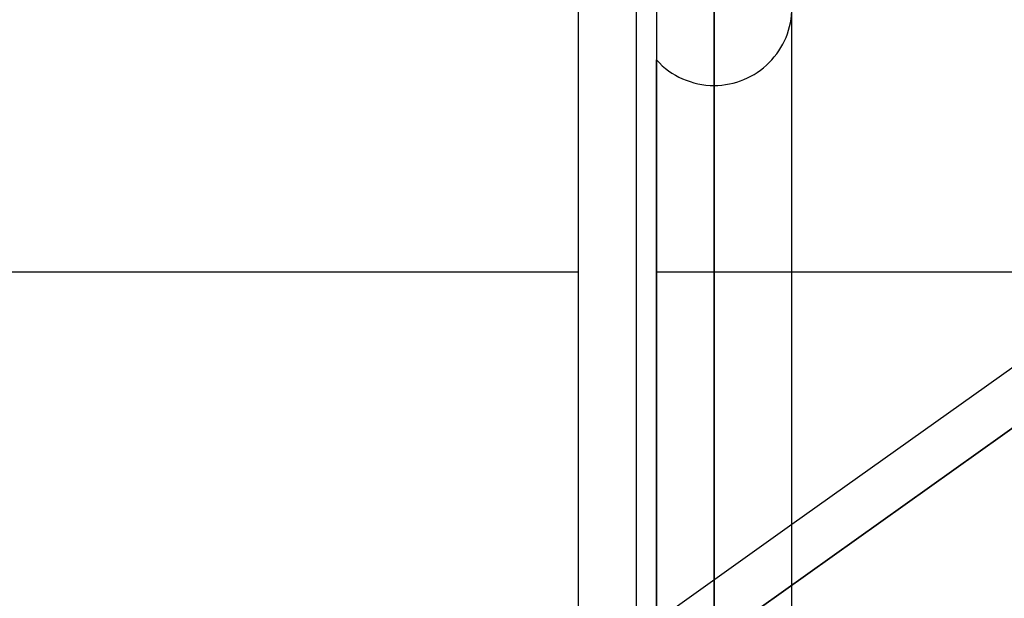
# Model space of a CAD drawing. Header units: millimetres. Extents: x -100 to 120, y -270 to 270.
# Tile 43 of 75: x 9 to 22, y 59 to 67. Entities that reach past the tile are written whole.
import ezdxf

# ---------------------------------------------------------------- set-up
doc = ezdxf.new("R2010")
doc.units = ezdxf.units.MM
doc.layers.add('MAIN-1', color=7, linetype='Continuous')
doc.layers.add('MAIN-2', color=7, linetype='Continuous')

msp = doc.modelspace()

# ---------------------------------------------------------------- linework, layer by layer
at = {"layer": 'MAIN-1'}
for p, q in [((18.489, 0), (18.489, 153.345)), ((17.481, 152.399), (17.481, 0)), ((19.496, 0), (19.496, 152.399)), ((16.733, 0), (16.733, 72.54)), ((19.496, 60.207), (27.481, 65.896)), ((16.733, 63.472), (9.496, 63.472)), ((24.08, 63.472), (19.496, 63.472))]:
    msp.add_line(p, q, dxfattribs=at)
at = {"layer": 'MAIN-2'}
for p, q in [((18.489, 153.345), (18.489, 0)), ((18.489, 152.013), (18.489, 0)), ((18.489, 55.81), (18.489, 152.013)), ((18.489, 77.981), (18.489, 59.181)), ((18.489, 57.82), (18.489, 75.966)), ((17.743, 72.54), (17.743, 55.262)), ((18.489, 67.906), (18.489, 52.1)), ((17.743, 53.519), (17.743, 66.22)), ((18.489, 50.67), (18.489, 65.891)), ((27.681, 65.251), (19.071, 59.118)), ((19.071, 59.118), (27.681, 65.251)), ((9.496, 63.472), (8.6, 63.472)), ((19.496, 63.472), (17.743, 63.472)), ((17.612, 58.865), (19.496, 60.207))]:
    msp.add_line(p, q, dxfattribs=at)
for start, end in [(270, 0.0002), (222.2624, 270)]:
    msp.add_arc((18.489, 66.898), 1.008, start, end, dxfattribs=at)

doc.saveas('drawing.dxf')
